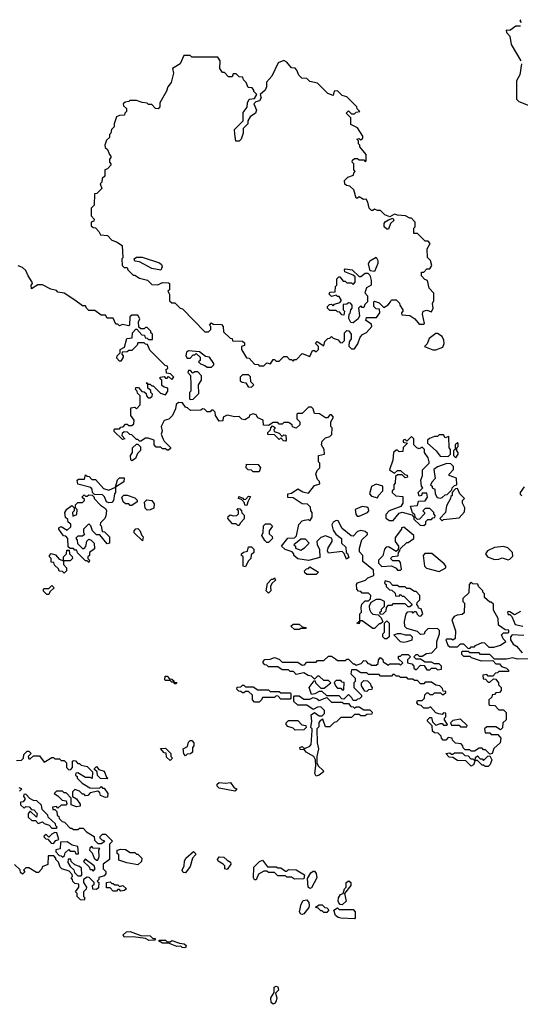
# Model space of a CAD drawing. Extents: x 2737958 to 2903317, y 894217 to 1030017.
# Tile 107 of 123: x 2861756 to 2865014, y 932472 to 938883. Entities that reach past the tile are written whole.
import ezdxf

# ---------------------------------------------------------------- set-up
doc = ezdxf.new("R2010")
doc.units = 0

msp = doc.modelspace()

# ---------------------------------------------------------------- linework, layer by layer
at = {"layer": '0CON05XD'}
for points in [[(2865017, 938883), (2865010, 938875), (2865020, 938865)], [(2865015, 938840), (2864985, 938840), (2864945, 938812.5), (2864922.5, 938815), (2864925, 938800), (2864946.4, 938776.4), (2864955, 938722.5), (2865016.2, 938615)], [(2863345, 936630), (2863365, 936650), (2863388.3, 936641.7), (2863405, 936670), (2863415, 936670), (2863425, 936660), (2863445, 936660), (2863475, 936690), (2863495, 936690), (2863511.7, 936671.7), (2863525, 936670), (2863535, 936660), (2863545, 936670), (2863558.3, 936671.7), (2863595, 936710), (2863645, 936690), (2863661.7, 936728.3), (2863675, 936730), (2863685, 936720), (2863700, 936735), (2863700, 936755), (2863680, 936775), (2863691.7, 936788.3), (2863735, 936760), (2863741.7, 936788.3), (2863761.7, 936808.3), (2863775, 936810), (2863785, 936820), (2863795, 936810), (2863828.3, 936798.3), (2863841.7, 936781.7), (2863855, 936780), (2863870, 936795), (2863870, 936845), (2863885, 936860), (2863898.3, 936858.3), (2863912.5, 936835), (2863912.5, 936805), (2863900, 936785), (2863898.3, 936758.3), (2863915, 936740), (2863935, 936740), (2863956.7, 936773.3), (2863972.5, 936815), (2863987, 936833), (2864013, 936847), (2864047.5, 936885), (2864045, 936900), (2864007.5, 936925), (2864012.5, 936945), (2864077, 936943), (2864100, 936975), (2864098.3, 936998.3), (2864075, 937000), (2864060, 937015), (2864060, 937045), (2864065, 937050), (2864095, 937040), (2864125, 937010), (2864153, 937027), (2864170, 937045), (2864175, 937060), (2864205, 937060), (2864228.3, 937038.3), (2864230, 937025), (2864250, 936995), (2864250, 936985), (2864240, 936975), (2864241.7, 936961.7), (2864295, 936957.5), (2864326.4, 936936.4), (2864355, 936900), (2864385, 936900), (2864390, 936905), (2864377.5, 936965), (2864382.5, 936985), (2864405, 936992.5), (2864435, 936980), (2864447.5, 937005), (2864442.5, 937035), (2864450, 937055), (2864451.7, 937101.7), (2864420, 937135), (2864410, 937185), (2864391.7, 937191.7), (2864370, 937215), (2864371.7, 937238.3), (2864385, 937240), (2864405, 937260), (2864425, 937260), (2864437, 937283), (2864430, 937315), (2864410, 937335), (2864408.3, 937391.7), (2864427.5, 937425), (2864415, 937440), (2864395, 937440), (2864345, 937490), (2864321.7, 937491.7), (2864320, 937525), (2864330, 937535), (2864330, 937565), (2864325, 937570), (2864305, 937590), (2864295, 937590), (2864267, 937607), (2864215, 937610), (2864195, 937617.5), (2864165, 937600), (2864133, 937613), (2864105, 937640), (2864085, 937640), (2864065, 937650), (2864055, 937640), (2864045, 937640), (2864030, 937655), (2864022.5, 937695), (2864010, 937715), (2863993, 937713), (2863965, 937730), (2863955, 937720), (2863945, 937720), (2863930, 937775), (2863905, 937800), (2863883, 937803), (2863871.7, 937811.7), (2863870, 937835), (2863891.7, 937858.3), (2863928.3, 937871.7), (2863930, 937885), (2863940, 937895), (2863930, 937905), (2863930, 937945), (2863920, 937955), (2863921.7, 937968.3), (2863935, 937980), (2863955, 937980), (2863965, 937970), (2863995, 937970), (2864005, 937960), (2864010, 937965), (2864010, 938005), (2863970, 938055), (2863970, 938065), (2863960, 938075), (2863960, 938095), (2863950, 938105), (2863965, 938110), (2863975, 938100), (2863988.3, 938111.7), (2863990, 938125), (2863955, 938180), (2863911.7, 938201.7), (2863910, 938245), (2863880, 938275), (2863895, 938290), (2863915, 938270), (2863935, 938270), (2863945, 938280), (2863970, 938285), (2863951.7, 938301.7), (2863950, 938315), (2863885, 938380), (2863855, 938390), (2863825, 938420), (2863801.7, 938418.3), (2863795, 938390), (2863761.7, 938401.7), (2863695, 938470), (2863645, 938480), (2863625, 938500), (2863591.7, 938501.7), (2863571.7, 938521.7), (2863560, 938555), (2863548.3, 938568.3), (2863525, 938570), (2863495, 938607.5), (2863475, 938617.5), (2863437, 938603), (2863397.5, 938515), (2863363, 938477), (2863362.5, 938445), (2863352.5, 938425), (2863320, 938395), (2863327.5, 938375), (2863317.5, 938355), (2863291.7, 938348.3), (2863280, 938335), (2863297, 938293), (2863290, 938275), (2863255, 938250), (2863240, 938225), (2863240, 938205), (2863210, 938175), (2863210, 938145), (2863197.5, 938105), (2863185, 938092.5), (2863161.7, 938091.7), (2863156.7, 938136.7), (2863153, 938167), (2863210, 938225), (2863210.7, 938279.3), (2863237, 938313), (2863238.3, 938341.7), (2863250, 938365), (2863285, 938370), (2863300, 938395), (2863280, 938415), (2863280, 938425), (2863268.3, 938438.3), (2863241.7, 938441.7), (2863230, 938475), (2863211.7, 938491.7), (2863208.3, 938508.3), (2863185, 938510), (2863165, 938530), (2863145, 938530), (2863138.3, 938511.7), (2863115, 938510), (2863088.3, 938538.3), (2863075, 938540), (2863057.5, 938565), (2863060, 938615), (2863045, 938640), (2862875, 938640), (2862865, 938650), (2862825, 938650), (2862800, 938595), (2862750, 938565), (2862756.7, 938535), (2862742.5, 938475), (2862720, 938445), (2862711.7, 938418.3), (2862668.3, 938341.7), (2862667.5, 938315), (2862657, 938303), (2862640, 938305), (2862615, 938330), (2862595, 938330), (2862585, 938340), (2862553, 938343), (2862515, 938357.5), (2862473, 938357), (2862465, 938350), (2862443, 938347), (2862430, 938335), (2862431.7, 938321.7), (2862450, 938305), (2862450, 938285), (2862440, 938275), (2862438.3, 938261.7), (2862405, 938260), (2862385, 938250), (2862370, 938205), (2862370, 938185), (2862353, 938167), (2862350, 938145), (2862340, 938135), (2862340, 938115), (2862321.7, 938098.3), (2862310, 938065), (2862311.7, 938051.7), (2862328.3, 938038.3), (2862340, 938005), (2862350, 937995), (2862350, 937985), (2862340, 937975), (2862340, 937955), (2862350, 937945), (2862350, 937935), (2862328.3, 937911.7), (2862310, 937905), (2862310, 937865), (2862291.7, 937848.3), (2862290, 937825), (2862280, 937815), (2862290, 937785), (2862258.3, 937751.7), (2862241.7, 937748.3), (2862240, 937675), (2862220, 937655), (2862220, 937605), (2862240, 937585), (2862238.3, 937571.7), (2862220, 937565), (2862221.7, 937541.7), (2862235, 937530), (2862248.3, 937528.3), (2862270, 937505), (2862281.7, 937481.7), (2862327, 937477), (2862355, 937447.5), (2862385, 937437.5), (2862423, 937413), (2862427.5, 937332.5), (2862420, 937325), (2862421.7, 937281.7), (2862435, 937270), (2862455, 937270), (2862460, 937255), (2862495, 937220), (2862505, 937220), (2862535, 937200), (2862586.7, 937186.7), (2862615, 937160), (2862655, 937157.5), (2862685, 937172.5), (2862725, 937170), (2862730, 937165), (2862730, 937125), (2862720, 937115), (2862730, 937095), (2862731.7, 937051.7), (2862745, 937040), (2862765, 937040), (2862800, 937005), (2862815, 937000), (2862961.7, 936851.7), (2862985, 936850), (2863000, 936865), (2863000, 936885), (2862990, 936895), (2863005, 936910), (2863015, 936900), (2863068.3, 936898.3), (2863080, 936885), (2863081.7, 936851.7), (2863125, 936810), (2863138.3, 936808.3), (2863141.7, 936791.7), (2863205, 936790), (2863218.3, 936778.3), (2863218.3, 936761.7), (2863200, 936755), (2863200, 936735), (2863231.7, 936681.7), (2863248.3, 936678.3), (2863285, 936640), (2863307, 936637), (2863315, 936630), (2863345, 936630)], [(2865022, 938595), (2865010, 938525), (2864990, 938485), (2864990, 938365), (2865005, 938350), (2865065, 938327.5)], [(2864155, 937520), (2864145, 937520), (2864127.5, 937535), (2864127.5, 937555), (2864133.6, 937566.4), (2864155, 937580), (2864185, 937590), (2864190, 937575), (2864170, 937555), (2864155, 937520)], [(2862591.7, 936158.3), (2862575, 936157.5), (2862545, 936140), (2862535, 936140), (2862525, 936150), (2862515, 936150), (2862485, 936180), (2862471.7, 936181.7), (2862458.3, 936198.3), (2862435, 936200), (2862421.7, 936188.3), (2862420, 936175), (2862440, 936155), (2862425, 936150), (2862371.7, 936201.7), (2862370, 936215), (2862375, 936220), (2862405, 936220), (2862415, 936230), (2862428.3, 936231.7), (2862445, 936250), (2862455, 936250), (2862465, 936240), (2862485, 936240), (2862498.3, 936251.7), (2862500, 936275), (2862480, 936305), (2862480, 936355), (2862505, 936360), (2862515, 936350), (2862540, 936375), (2862540, 936435), (2862521.7, 936451.7), (2862520, 936465), (2862510, 936475), (2862511.7, 936488.3), (2862528.3, 936488.3), (2862551.7, 936461.7), (2862565, 936460), (2862578.3, 936448.3), (2862580, 936435), (2862591.7, 936421.7), (2862605, 936420), (2862618.3, 936431.7), (2862620, 936445), (2862610, 936455), (2862608.3, 936468.3), (2862590, 936485), (2862590, 936510), (2862580, 936515), (2862585, 936520), (2862590, 936510), (2862605, 936510), (2862615, 936500), (2862625, 936500), (2862671.7, 936451.7), (2862705, 936440), (2862720, 936465), (2862720, 936485), (2862695, 936490), (2862681.7, 936501.7), (2862680, 936535), (2862670, 936545), (2862670, 936555), (2862695, 936560), (2862705, 936550), (2862715, 936550), (2862725, 936560), (2862745, 936540), (2862760, 936555), (2862738.3, 936578.3), (2862711.7, 936581.7), (2862710, 936605), (2862720, 936615), (2862718.3, 936628.3), (2862701.7, 936631.7), (2862601.7, 936731.7), (2862588.3, 936768.3), (2862575, 936770), (2862565, 936780), (2862525, 936780), (2862520, 936765), (2862485, 936730), (2862465, 936730), (2862455, 936720), (2862421.7, 936718.3), (2862420, 936705), (2862430, 936695), (2862430, 936685), (2862415, 936660), (2862405, 936660), (2862388.3, 936678.3), (2862390, 936695), (2862410, 936715), (2862410, 936735), (2862438.3, 936751.7), (2862453, 936807), (2862488.3, 936811.7), (2862490, 936845), (2862511.7, 936868.3), (2862518.3, 936868.3), (2862551.7, 936831.7), (2862568.3, 936828.3), (2862571.7, 936811.7), (2862585, 936810), (2862595, 936800), (2862620, 936800), (2862620, 936835), (2862610, 936845), (2862610, 936855), (2862585, 936880), (2862575, 936880), (2862565, 936870), (2862545, 936870), (2862531.7, 936881.7), (2862530, 936915), (2862537.5, 936935), (2862525, 936960), (2862485, 936960), (2862471.7, 936948.3), (2862470, 936895), (2862465, 936890), (2862425, 936897.5), (2862405, 936890), (2862395, 936900), (2862381.7, 936901.7), (2862365, 936940), (2862325, 936940), (2862315, 936960), (2862285, 936960), (2862245, 936990), (2862205, 936990), (2862190, 937005), (2862185, 937020), (2862165, 937020), (2862115, 937057.5), (2862045, 937102.5), (2862005, 937110), (2861995, 937120), (2861958.3, 937128.3), (2861905, 937157.5), (2861873, 937157), (2861831.7, 937131.7), (2861830, 937155), (2861840, 937165), (2861837.5, 937175), (2861810, 937215), (2861795, 937250), (2861775, 937270), (2861745, 937280)], [(2862675, 937252.5), (2862615, 937263.3), (2862535, 937307.5), (2862505, 937310), (2862500, 937325), (2862515, 937337.5), (2862553, 937337), (2862665, 937300), (2862678.3, 937288.3), (2862682.5, 937275), (2862675, 937252.5)], [(2864065, 937242.5), (2864037, 937247), (2864026.4, 937293.6), (2864035, 937312.5), (2864075, 937336.7), (2864086.1, 937316.1), (2864086.7, 937295), (2864065, 937242.5)], [(2863925, 936910), (2863911.7, 936911.7), (2863898.3, 936938.3), (2863900, 936965), (2863907, 936973), (2863910, 936995), (2863920, 937005), (2863920, 937025), (2863908.3, 937038.3), (2863895, 937040), (2863885, 937030), (2863861.7, 937028.3), (2863860, 936995), (2863870, 936985), (2863865, 936960), (2863851.7, 936961.7), (2863838.3, 936978.3), (2863825, 936980), (2863815, 936990), (2863775, 936990), (2863760, 937005), (2863760, 937015), (2863771.7, 937028.3), (2863785, 937030), (2863795, 937020), (2863805, 937030), (2863838.3, 937041.7), (2863850, 937055), (2863835, 937080), (2863825, 937080), (2863815, 937090), (2863785, 937080), (2863770, 937095), (2863775, 937110), (2863808.3, 937111.7), (2863810, 937145), (2863820, 937155), (2863820, 937195), (2863831.7, 937208.3), (2863838.3, 937208.3), (2863860, 937180), (2863875, 937180), (2863885, 937170), (2863915, 937170), (2863925, 937160), (2863940, 937175), (2863938.3, 937208.3), (2863925, 937220), (2863871.7, 937241.7), (2863870, 937255), (2863875, 937260), (2863920, 937255), (2863965, 937210), (2863975, 937210), (2864005, 937232.5), (2864021.7, 937231.7), (2864035, 937220), (2864043.3, 937185), (2864042.5, 937155), (2864013.3, 937136.7), (2864002.5, 937105), (2864020, 937085), (2864020, 937045), (2864001.7, 937028.3), (2863995, 937010), (2863985, 937010), (2863975, 937020), (2863960, 937005), (2863967.5, 936955), (2863957.5, 936935), (2863925, 936910)], [(2864465, 936733.3), (2864509.3, 936750.7), (2864518.8, 936775), (2864516.4, 936796.4), (2864505, 936820), (2864475, 936840), (2864465, 936840), (2864421.7, 936808.3), (2864407, 936773), (2864390, 936755), (2864443.6, 936733.6), (2864465, 936733.3)], [(2863005, 936620), (2863020, 936635), (2863020, 936645), (2862990, 936685), (2862965, 936690), (2862925, 936720), (2862855, 936727.5), (2862841.7, 936718.3), (2862837.5, 936695), (2862845, 936680), (2862865, 936680), (2862885, 936700), (2862895, 936700), (2862905, 936710), (2862930, 936685), (2862930, 936665), (2862920, 936655), (2862931.7, 936641.7), (2862961.7, 936631.7), (2862975, 936620), (2863005, 936620)], [(2862865, 936410), (2862885, 936412.5), (2862921.7, 936448.3), (2862920, 936505), (2862940, 936535), (2862940, 936565), (2862915, 936590), (2862895, 936590), (2862882.5, 936582.5), (2862868.3, 936598.3), (2862855, 936600), (2862850, 936585), (2862867.5, 936567.5), (2862870, 936505), (2862870, 936465), (2862860, 936455), (2862860, 936415), (2862865, 936410)], [(2863265, 936490), (2863280, 936505), (2863260, 936525), (2863258.3, 936558.3), (2863245, 936570), (2863205, 936570), (2863190, 936555), (2863191.7, 936531.7), (2863203, 936523), (2863228.3, 936518.3), (2863243, 936493), (2863265, 936490)], [(2864570, 934205), (2864545, 934210), (2864528.3, 934191.7), (2864511.7, 934191.7), (2864500, 934205), (2864498.3, 934218.3), (2864478.3, 934238.3), (2864455, 934240), (2864441.7, 934251.7), (2864440, 934285), (2864410, 934315), (2864410, 934325), (2864425, 934340), (2864435, 934340), (2864441.7, 934311.7), (2864465, 934290), (2864495, 934300), (2864505, 934300), (2864515, 934290), (2864535, 934290), (2864540, 934295), (2864520, 934325), (2864520, 934335), (2864530, 934345), (2864528.3, 934368.3), (2864515, 934370), (2864505, 934360), (2864483, 934363), (2864465, 934370), (2864428.3, 934408.3), (2864415, 934400), (2864385, 934400), (2864368.3, 934418.3), (2864351.7, 934421.7), (2864340, 934435), (2864345, 934450), (2864375, 934450), (2864390, 934465), (2864391.7, 934488.3), (2864405, 934500), (2864415, 934500), (2864425, 934490), (2864445, 934490), (2864455, 934500), (2864495, 934500), (2864505, 934490), (2864515, 934490), (2864528.3, 934501.7), (2864528.3, 934508.3), (2864511.7, 934511.7), (2864508.3, 934528.3), (2864490, 934545), (2864465, 934550), (2864435, 934570), (2864395, 934570), (2864385, 934560), (2864365, 934560), (2864345, 934580), (2864325, 934580), (2864315, 934590), (2864285, 934590), (2864275, 934600), (2864235, 934600), (2864225, 934610), (2864205, 934610), (2864195, 934620), (2864185, 934620), (2864175, 934610), (2864105, 934610), (2864095, 934620), (2864025, 934620), (2864015, 934630), (2863975, 934630), (2863945, 934650), (2863915, 934650), (2863910, 934625), (2863940, 934595), (2863940, 934575), (2863930, 934565), (2863930, 934535), (2863980, 934485), (2863980, 934475), (2863968.3, 934461.7), (2863955, 934460), (2863945, 934450), (2863925, 934450), (2863918.3, 934468.3), (2863895, 934490), (2863865, 934460), (2863851.7, 934461.7), (2863835, 934480), (2863755, 934480), (2863725, 934510), (2863705, 934510), (2863677, 934493), (2863655, 934490), (2863640, 934535), (2863671.7, 934578.3), (2863678.3, 934578.3), (2863680, 934565), (2863715, 934530), (2863738.3, 934531.7), (2863780, 934565), (2863765, 934580), (2863735, 934580), (2863705, 934610), (2863695, 934610), (2863675, 934590), (2863655, 934610), (2863633, 934613), (2863605, 934630), (2863555, 934620), (2863538.3, 934638.3), (2863515, 934640), (2863505, 934650), (2863465, 934650), (2863435, 934670), (2863375, 934670), (2863365, 934680), (2863351.7, 934681.7), (2863340, 934695), (2863340, 934705), (2863351.7, 934718.3), (2863385, 934720), (2863415, 934730), (2863445, 934720), (2863465, 934700), (2863565, 934700), (2863595, 934680), (2863608.3, 934681.7), (2863625, 934700), (2863685, 934700), (2863695, 934710), (2863735, 934710), (2863765, 934740), (2863785, 934740), (2863811.7, 934721.7), (2863825, 934710), (2863875, 934710), (2863885, 934720), (2863895, 934720), (2863925, 934690), (2863935, 934690), (2863945, 934680), (2863978.3, 934691.7), (2863995, 934710), (2864008.3, 934708.3), (2864021.7, 934691.7), (2864035, 934690), (2864045, 934680), (2864075, 934680), (2864088.3, 934691.7), (2864090, 934715), (2864105, 934730), (2864118.3, 934718.3), (2864121.7, 934701.7), (2864155, 934680), (2864165, 934690), (2864225, 934690), (2864235, 934680), (2864250, 934695), (2864221.7, 934721.7), (2864221.7, 934738.3), (2864235, 934740), (2864245, 934750), (2864285, 934750), (2864300, 934735), (2864280, 934715), (2864280, 934695), (2864308.3, 934688.3), (2864320, 934675), (2864321.7, 934661.7), (2864335, 934650), (2864365, 934680), (2864388.3, 934678.3), (2864405, 934650), (2864425, 934650), (2864435, 934660), (2864465, 934660), (2864475, 934650), (2864500, 934655), (2864500, 934675), (2864485, 934690), (2864455, 934690), (2864435, 934700), (2864395, 934700), (2864365, 934720), (2864335, 934720), (2864320, 934735), (2864335, 934750), (2864345, 934750), (2864355, 934740), (2864375, 934740), (2864403, 934757), (2864438.3, 934761.7), (2864470, 934795), (2864470, 934835), (2864487.5, 934885), (2864487, 934907), (2864477, 934917), (2864425, 934920), (2864413, 934917), (2864391.7, 934898.3), (2864388.3, 934881.7), (2864365, 934880), (2864345, 934900), (2864275, 934920), (2864261.7, 934931.7), (2864260, 934965), (2864270, 935015), (2864281.7, 935028.3), (2864305, 935030), (2864315, 935020), (2864325, 935030), (2864335, 935030), (2864341.7, 935011.7), (2864355, 935000), (2864368.3, 935001.7), (2864380, 935015), (2864368.3, 935048.3), (2864351.7, 935051.7), (2864350, 935065), (2864340, 935075), (2864341.7, 935088.3), (2864360, 935105), (2864360, 935135), (2864335, 935160), (2864325, 935160), (2864295, 935180), (2864275, 935180), (2864265, 935190), (2864225, 935190), (2864215, 935200), (2864185, 935200), (2864165, 935220), (2864135, 935230), (2864130, 935215), (2864140, 935205), (2864141.7, 935191.7), (2864161.7, 935171.7), (2864178.3, 935168.3), (2864198.3, 935148.3), (2864201.7, 935131.7), (2864225, 935130), (2864235, 935140), (2864245, 935130), (2864255, 935130), (2864308.3, 935078.3), (2864308.3, 935071.7), (2864295, 935060), (2864285, 935060), (2864265, 935080), (2864185, 935080), (2864175, 935070), (2864151.7, 935068.3), (2864140, 935055), (2864138.3, 935031.7), (2864118.3, 935011.7), (2864105, 935010), (2864100, 935025), (2864110, 935035), (2864110, 935045), (2864130, 935065), (2864130, 935095), (2864105, 935107.5), (2864075, 935107.5), (2864041.7, 935088.3), (2864030, 935065), (2864033, 935043), (2864040, 935025), (2864053, 935013), (2864088.3, 935008.3), (2864108.3, 934988.3), (2864118.3, 934961.7), (2864105, 934950), (2864095, 934950), (2864065, 934920), (2864055, 934920), (2863985, 934970), (2863970, 934970), (2863965, 934950), (2863950, 934955), (2863970, 934970), (2863970, 935015), (2863980, 935025), (2863977.5, 935055), (2863983, 935077), (2864005, 935100), (2864025, 935100), (2864038.3, 935111.7), (2864040, 935135), (2864025, 935150), (2863985, 935150), (2863975, 935160), (2863961.7, 935161.7), (2863950, 935175), (2863947.5, 935205), (2863955, 935217.5), (2864007, 935233), (2864021.7, 935248.3), (2864060, 935265), (2864058.3, 935298.3), (2863990, 935355), (2863990, 935395), (2863968.3, 935418.3), (2863968.3, 935441.7), (2863983, 935497), (2864018.3, 935531.7), (2864018.3, 935538.3), (2864005, 935550), (2863975, 935557.5), (2863955, 935550), (2863925, 935520), (2863913, 935523), (2863855, 935570), (2863829.3, 935619.3), (2863815, 935622.5), (2863795, 935612.5), (2863786.7, 935595), (2863795, 935560), (2863813.6, 935533.6), (2863850, 935505), (2863850, 935475), (2863878.3, 935448.3), (2863880, 935415), (2863888.3, 935408.3), (2863898.3, 935381.7), (2863881.7, 935371.7), (2863868.3, 935408.3), (2863855, 935420), (2863765, 935410), (2863760, 935425), (2863763.3, 935445), (2863790, 935485), (2863789.3, 935499.3), (2863785, 935507.5), (2863745, 935523.3), (2863715, 935512.5), (2863690, 935485), (2863692.5, 935465), (2863707.5, 935435), (2863708.3, 935381.7), (2863635, 935362.5), (2863565, 935372.5), (2863540, 935395), (2863540, 935405), (2863528.3, 935418.3), (2863483, 935433), (2863460, 935455), (2863501.7, 935508.3), (2863545, 935510), (2863558.3, 935521.7), (2863573.3, 935596.7), (2863595, 935620), (2863610, 935625), (2863635, 935630), (2863645, 935620), (2863660, 935645), (2863660, 935675), (2863650, 935685), (2863648.3, 935708.3), (2863628.3, 935728.3), (2863595, 935730), (2863535, 935770), (2863501.7, 935771.7), (2863500, 935795), (2863525, 935800), (2863565, 935827.5), (2863598.3, 935808.3), (2863635, 935800), (2863675, 935850), (2863708.3, 935861.7), (2863707, 935877), (2863695, 935890), (2863682.5, 935925), (2863691.7, 935948.3), (2863710, 935965), (2863710, 935995), (2863700, 936005), (2863700, 936045), (2863740, 936055), (2863737.5, 936085), (2863720, 936115), (2863725, 936140), (2863745, 936160), (2863775, 936170), (2863787, 936183), (2863790, 936225), (2863780, 936235), (2863780, 936265), (2863797.5, 936295), (2863785, 936310), (2863775, 936310), (2863758.3, 936291.7), (2863745, 936290), (2863707, 936317), (2863675, 936320), (2863665, 936350), (2863655, 936360), (2863635, 936360), (2863595, 936320), (2863565, 936320), (2863560, 936315), (2863560, 936285), (2863580, 936265), (2863580, 936245), (2863555, 936222.5), (2863531.7, 936231.7), (2863530, 936245), (2863505, 936260), (2863475, 936260), (2863465, 936250), (2863445, 936250), (2863435, 936260), (2863405, 936260), (2863375, 936240), (2863343, 936243), (2863340, 936275), (2863305, 936290), (2863295, 936310), (2863275, 936317.5), (2863251.7, 936308.3), (2863250, 936295), (2863221.7, 936278.3), (2863201.7, 936281.7), (2863185, 936300), (2863155, 936297.5), (2863105, 936307.5), (2863080, 936295), (2863078.3, 936271.7), (2863055, 936270), (2863030, 936305), (2863028.3, 936328.3), (2863015, 936340), (2863005, 936340), (2862995, 936330), (2862975, 936330), (2862958.3, 936348.3), (2862945, 936350), (2862935, 936340), (2862868.3, 936338.3), (2862847, 936357), (2862835, 936360), (2862815, 936387.5), (2862788.3, 936391.7), (2862773.3, 936376.7), (2862770, 936350), (2862750, 936305), (2862727, 936283), (2862695, 936272.5), (2862677.5, 936235), (2862682.5, 936205), (2862677.5, 936185), (2862686.4, 936156.4), (2862695, 936140), (2862738.3, 936098.3), (2862738.3, 936091.7), (2862725, 936080), (2862715, 936080), (2862705, 936090), (2862685, 936090), (2862675, 936100), (2862645, 936100), (2862630, 936115), (2862630, 936145), (2862591.7, 936158.3)], [(2863485, 936140), (2863471.7, 936141.7), (2863455, 936160), (2863445, 936150), (2863415, 936180), (2863371.7, 936181.7), (2863370, 936195), (2863388.3, 936211.7), (2863390, 936225), (2863401.7, 936238.3), (2863420, 936225), (2863410, 936215), (2863411.7, 936201.7), (2863445, 936190), (2863465, 936170), (2863475, 936180), (2863488.3, 936178.3), (2863490, 936145), (2863485, 936140)], [(2864385, 935590), (2864398.3, 935601.7), (2864400, 935615), (2864411.7, 935628.3), (2864435, 935630), (2864445, 935640), (2864458.3, 935641.7), (2864460, 935655), (2864450, 935665), (2864450, 935675), (2864425, 935700), (2864395, 935700), (2864380, 935685), (2864390, 935675), (2864390, 935665), (2864358.3, 935631.7), (2864345, 935630), (2864331.7, 935641.7), (2864328.3, 935658.3), (2864311.7, 935671.7), (2864300, 935715), (2864345, 935720), (2864351.7, 935748.3), (2864395, 935750), (2864410, 935775), (2864405, 935800), (2864375, 935800), (2864370, 935785), (2864355, 935780), (2864350, 935805), (2864380, 935835), (2864370, 935845), (2864367.5, 935885), (2864377.5, 935915), (2864378.3, 935951.7), (2864420, 935995), (2864420, 936005), (2864415, 936030), (2864390, 936065), (2864390, 936085), (2864375, 936100), (2864355, 936090), (2864340, 936095), (2864320, 936115), (2864320, 936155), (2864305, 936170), (2864275, 936140), (2864265, 936150), (2864252.5, 936145), (2864251.7, 936131.7), (2864280, 936125), (2864251.7, 936098.3), (2864248.3, 936071.7), (2864225, 936070), (2864215, 936080), (2864205, 936080), (2864187.5, 936065), (2864183.3, 936015), (2864161.7, 935951.7), (2864195, 935930), (2864215, 935947.5), (2864235, 935947.5), (2864261.7, 935921.7), (2864278.3, 935918.3), (2864280, 935905), (2864265, 935900), (2864245, 935920), (2864215, 935920), (2864201.7, 935908.3), (2864200, 935865), (2864190, 935855), (2864190, 935825), (2864180, 935815), (2864180, 935805), (2864203, 935783), (2864248.3, 935778.3), (2864250, 935735), (2864237, 935713), (2864160, 935685), (2864138.3, 935661.7), (2864138.3, 935638.3), (2864163, 935623), (2864187, 935623), (2864225, 935670), (2864245, 935677.5), (2864308.3, 935658.3), (2864320, 935645), (2864321.7, 935631.7), (2864361.7, 935591.7), (2864385, 935590)], [(2864545, 936040), (2864560, 936055), (2864560, 936085), (2864550, 936095), (2864548.3, 936168.3), (2864525, 936160), (2864515, 936180), (2864485, 936180), (2864475, 936170), (2864455, 936170), (2864423, 936157), (2864410, 936145), (2864410, 936125), (2864466.4, 936076.4), (2864491.7, 936041.7), (2864545, 936040)], [(2864595, 936030), (2864610, 936055), (2864610, 936065), (2864600, 936075), (2864600, 936095), (2864610, 936105), (2864610, 936125), (2864605, 936127.5), (2864590, 936115), (2864590, 936085), (2864580, 936075), (2864580, 936045), (2864595, 936030)], [(2862485, 936010), (2862478.3, 936018.3), (2862477.5, 936045), (2862490, 936065), (2862490, 936095), (2862515, 936120), (2862525, 936120), (2862541.7, 936101.7), (2862541.7, 936078.3), (2862521.7, 936058.3), (2862510, 936025), (2862485, 936010)], [(2863315, 935940), (2863275, 935940), (2863265, 935950), (2863241.7, 935951.7), (2863230, 935965), (2863231.7, 935988.3), (2863307, 935987), (2863322.5, 935965), (2863315, 935940)], [(2864495, 935767.5), (2864505, 935772.5), (2864525, 935790), (2864538.3, 935791.7), (2864568.3, 935821.7), (2864570, 935835), (2864585, 935850), (2864600, 935855), (2864598.3, 935898.3), (2864550, 935915), (2864550, 935925), (2864580, 935955), (2864580, 935975), (2864561.7, 935991.7), (2864535, 935992.5), (2864475, 935972.5), (2864450, 935955), (2864460, 935895), (2864440, 935875), (2864430, 935855), (2864440, 935845), (2864440, 935835), (2864456.7, 935826.7), (2864460, 935795), (2864471.7, 935771.7), (2864495, 935767.5)], [(2862335, 935737.5), (2862320, 935745), (2862307, 935777), (2862295, 935790), (2862241.7, 935791.7), (2862230, 935805), (2862227, 935827), (2862218.3, 935838.3), (2862135, 935860), (2862130, 935885), (2862138.3, 935891.7), (2862178.3, 935891.7), (2862185, 935920), (2862195, 935910), (2862208.3, 935908.3), (2862225, 935890), (2862248.3, 935888.3), (2862301.7, 935831.7), (2862335, 935820), (2862380, 935840), (2862393, 935887), (2862405, 935900), (2862435, 935900), (2862432.5, 935875), (2862380, 935840), (2862380, 935805), (2862373, 935797), (2862367, 935753), (2862355, 935740), (2862335, 935737.5)], [(2864085, 935770), (2864090, 935785), (2864120, 935815), (2864120, 935845), (2864075, 935860), (2864046.4, 935843.6), (2864033.3, 935795), (2864045, 935780), (2864085, 935770)], [(2864505, 935620), (2864515, 935630), (2864615, 935640), (2864650.7, 935679.3), (2864653.3, 935705), (2864637.5, 935735), (2864638.3, 935751.7), (2864650, 935765), (2864620, 935795), (2864605, 935830), (2864591.7, 935828.3), (2864570, 935805), (2864570, 935785), (2864561.7, 935778.3), (2864560, 935765), (2864533, 935717), (2864526.2, 935673.8), (2864490, 935635), (2864505, 935620)], [(2865039.3, 935840.7), (2865013.3, 935805), (2865013, 935793), (2865023, 935783)], [(2862205, 935350), (2862195, 935360), (2862185, 935360), (2862131.7, 935411.7), (2862128.3, 935428.3), (2862115, 935430), (2862105, 935440), (2862085, 935440), (2862071.7, 935451.7), (2862070, 935505), (2862055, 935520), (2862041.7, 935521.7), (2862010, 935565), (2862010, 935575), (2862025, 935582.5), (2862065, 935560), (2862088.3, 935581.7), (2862088.3, 935598.3), (2862071.7, 935611.7), (2862068.3, 935628.3), (2862053, 935643), (2862050, 935675), (2862063.6, 935696.4), (2862095, 935720), (2862110, 935705), (2862110, 935685), (2862100, 935675), (2862101.7, 935651.7), (2862128.3, 935661.7), (2862130, 935695), (2862120, 935705), (2862120, 935725), (2862135, 935740), (2862165, 935740), (2862178.3, 935751.7), (2862178.3, 935758.3), (2862160, 935775), (2862175, 935790), (2862185, 935780), (2862195, 935780), (2862205, 935790), (2862228.3, 935788.3), (2862240, 935775), (2862240, 935765), (2862281.7, 935721.7), (2862315, 935700), (2862320, 935685), (2862317, 935653), (2862310, 935635), (2862281.7, 935608.3), (2862280, 935595), (2862287, 935587), (2862291.7, 935551.7), (2862308.3, 935548.3), (2862340, 935515), (2862340, 935475), (2862325, 935470), (2862278.3, 935528.3), (2862255, 935530), (2862230, 935555), (2862218.3, 935588.3), (2862205, 935600), (2862170, 935565), (2862170, 935545), (2862178.3, 935531.7), (2862165, 935520), (2862135, 935520), (2862121.7, 935508.3), (2862130, 935495), (2862131.7, 935471.7), (2862165, 935440), (2862175, 935440), (2862187, 935453), (2862192.5, 935487.5), (2862205, 935500), (2862220, 935495), (2862240, 935475), (2862241.7, 935438.3), (2862210, 935415), (2862210, 935395), (2862200, 935385), (2862200, 935375), (2862210, 935365), (2862205, 935350)], [(2862485, 935720), (2862475, 935720), (2862465, 935730), (2862445, 935730), (2862430, 935745), (2862420, 935775), (2862433, 935787), (2862455, 935787.5), (2862505, 935770), (2862520, 935755), (2862520, 935745), (2862485, 935720)], [(2862585, 935690), (2862573, 935703), (2862568.3, 935741.7), (2862583, 935757), (2862615, 935752.5), (2862631.7, 935731.7), (2862628.3, 935701.7), (2862605, 935692.5), (2862585, 935690)], [(2863235, 935720), (2863221.7, 935721.7), (2863218.3, 935738.3), (2863198.3, 935758.3), (2863180, 935765), (2863181.7, 935778.3), (2863208.3, 935768.3), (2863215, 935760), (2863228.3, 935761.7), (2863245, 935780), (2863258.3, 935778.3), (2863240, 935745), (2863235, 935720)], [(2863185, 935590), (2863175, 935590), (2863165, 935600), (2863141.7, 935601.7), (2863110, 935635), (2863111.7, 935648.3), (2863125, 935660), (2863145, 935652.5), (2863170, 935655), (2863180, 935665), (2863180, 935685), (2863170, 935695), (2863175, 935700), (2863188.3, 935698.3), (2863200, 935685), (2863201.7, 935671.7), (2863217.5, 935657.5), (2863217, 935633), (2863190, 935605), (2863185, 935590)], [(2863965, 935650), (2864020, 935675), (2864027.5, 935685), (2864025, 935700), (2864015, 935710), (2863985, 935712.5), (2863940, 935695), (2863943, 935663), (2863951.7, 935651.7), (2863965, 935650)], [(2862555, 935490), (2862501.7, 935541.7), (2862500, 935555), (2862511.7, 935568.3), (2862525, 935570), (2862538.3, 935558.3), (2862550, 935525), (2862560, 935515), (2862555, 935490)], [(2863375, 935480), (2863365, 935480), (2863351.7, 935491.7), (2863332.5, 935525), (2863340, 935545), (2863343, 935587), (2863355, 935600), (2863385, 935600), (2863400, 935585), (2863380, 935555), (2863380, 935535), (2863398.3, 935518.3), (2863400, 935505), (2863375, 935480)], [(2864235, 935300), (2864240, 935305), (2864235, 935350), (2864225, 935360), (2864185, 935360), (2864170, 935375), (2864183, 935387), (2864218.3, 935391.7), (2864220, 935415), (2864230, 935425), (2864231.7, 935438.3), (2864275, 935480), (2864285, 935480), (2864320, 935505), (2864320, 935525), (2864255, 935580), (2864240, 935575), (2864240, 935565), (2864198.3, 935511.7), (2864200, 935485), (2864220, 935455), (2864218.3, 935431.7), (2864205, 935420), (2864155, 935450), (2864141.7, 935448.3), (2864130, 935435), (2864118.3, 935391.7), (2864090, 935365), (2864090, 935345), (2864113, 935323), (2864175, 935327.5), (2864205, 935312.5), (2864215, 935300), (2864235, 935300)], [(2863585, 935430), (2863610, 935445), (2863640, 935475), (2863615, 935500), (2863585, 935500), (2863540, 935465), (2863550, 935455), (2863551.7, 935441.7), (2863585, 935430)], [(2862045, 935280), (2862035, 935290), (2862011.7, 935291.7), (2862008.3, 935308.3), (2861981.7, 935331.7), (2861978.3, 935348.3), (2861961.7, 935351.7), (2861960, 935375), (2861950, 935385), (2861950, 935395), (2861961.7, 935408.3), (2861988.3, 935398.3), (2862011.7, 935371.7), (2862040, 935360), (2862040, 935385), (2862060, 935405), (2862061.7, 935428.3), (2862078.3, 935428.3), (2862080, 935405), (2862098.3, 935388.3), (2862100, 935375), (2862085, 935360), (2862040, 935360), (2862040, 935335), (2862060, 935315), (2862060, 935295), (2862045, 935280)], [(2863225, 935320), (2863210, 935325), (2863210, 935385), (2863200, 935395), (2863200, 935405), (2863213, 935417), (2863238.3, 935421.7), (2863245, 935450), (2863265, 935450), (2863280, 935435), (2863280, 935415), (2863261.7, 935398.3), (2863260, 935375), (2863241.7, 935358.3), (2863225, 935320)], [(2864935, 935366.7), (2864945, 935370), (2864965, 935390), (2864963.6, 935413.6), (2864933.6, 935443.6), (2864905, 935452.5), (2864845, 935447.5), (2864800, 935425), (2864787.5, 935405), (2864800, 935385), (2864845, 935367.5), (2864875, 935370), (2864895, 935380), (2864935, 935366.7)], [(2864485, 935290), (2864530, 935315), (2864530, 935325), (2864519.3, 935339.3), (2864438.3, 935408.3), (2864391.7, 935408.3), (2864382.5, 935395), (2864390, 935325), (2864403, 935313), (2864485, 935290)], [(2863685, 935270), (2863625, 935270), (2863611.7, 935281.7), (2863610, 935295), (2863621.7, 935308.3), (2863635, 935310), (2863645, 935320), (2863700, 935285), (2863685, 935270)], [(2863375, 935150), (2863360, 935165), (2863368.3, 935211.7), (2863395, 935240), (2863405, 935240), (2863415, 935250), (2863420, 935235), (2863397.5, 935212.5), (2863388.3, 935191.7), (2863390, 935165), (2863375, 935150)], [(2861945, 935140), (2861931.7, 935141.7), (2861911.7, 935161.7), (2861910, 935175), (2861915, 935180), (2861945, 935180), (2861965, 935200), (2861980, 935185), (2861951.7, 935158.3), (2861945, 935140)], [(2864685, 934790), (2864695, 934800), (2864715, 934800), (2864721.7, 934808.3), (2864765, 934827.5), (2864780, 934825), (2864808.3, 934798.3), (2864841.7, 934798.3), (2864885, 934810), (2864920, 934835), (2864901.7, 934851.7), (2864891.7, 934878.3), (2864905, 934890), (2864935, 934890), (2864940, 934895), (2864938.3, 934908.3), (2864915, 934910), (2864871.7, 934941.7), (2864870, 934985), (2864838.3, 935038.3), (2864838.3, 935078.3), (2864825, 935090), (2864815, 935090), (2864781.7, 935121.7), (2864780, 935145), (2864770, 935155), (2864770, 935165), (2864741.7, 935191.7), (2864738.3, 935208.3), (2864705, 935210), (2864695, 935220), (2864680, 935205), (2864678.3, 935151.7), (2864640, 935115), (2864640, 935095), (2864650, 935085), (2864648.3, 935021.7), (2864635, 935010), (2864603, 935007), (2864583, 934997), (2864567.5, 934975), (2864592.5, 934905), (2864590, 934855), (2864575, 934842.5), (2864565, 934850), (2864535, 934850), (2864530, 934845), (2864541.7, 934811.7), (2864555, 934800), (2864605, 934800), (2864625, 934820), (2864645, 934820), (2864671.7, 934791.7), (2864685, 934790)], [(2865015, 935030), (2864975, 935007.5), (2864945, 935027.5), (2864935, 935030), (2864930, 935025), (2864935, 935010), (2864945, 935010), (2864958.3, 934998.3), (2864980, 934945), (2865030, 934935)], [(2863575, 934912.5), (2863545, 934912.5), (2863520, 934935), (2863535, 934947.5), (2863575, 934947.5), (2863595, 934930), (2863620, 934925), (2863615, 934920), (2863585, 934920), (2863575, 934912.5)], [(2864145, 934852.5), (2864133, 934853), (2864120, 934865), (2864120, 934885), (2864130, 934895), (2864130, 934955), (2864145, 934970), (2864160, 934955), (2864160, 934865), (2864145, 934852.5)], [(2864255, 934827.5), (2864235, 934832.5), (2864191.7, 934878.3), (2864215, 934887.5), (2864235, 934887.5), (2864265, 934877.5), (2864297, 934877), (2864310, 934865), (2864307, 934843), (2864275, 934833.3), (2864255, 934827.5)], [(2865037, 934873), (2864961.7, 934878.3), (2864950, 934865), (2864950, 934845), (2864967, 934817), (2864990, 934805), (2865025, 934760)], [(2865068.3, 934721.7), (2864995, 934720), (2864965, 934727.5), (2864925, 934720), (2864845, 934720), (2864815, 934750), (2864755, 934750), (2864745, 934760), (2864685, 934760), (2864675, 934770), (2864635, 934770), (2864630, 934765), (2864631.7, 934751.7), (2864645, 934740), (2864685, 934740), (2864695, 934730), (2864758.3, 934708.3), (2864835, 934710), (2864855, 934690), (2864878.3, 934688.3), (2864891.7, 934671.7), (2864925, 934660), (2864940, 934645), (2864935, 934640), (2864875, 934640), (2864865, 934630), (2864851.7, 934628.3), (2864835, 934610), (2864805, 934610), (2864795, 934620), (2864770, 934615), (2864771.7, 934591.7), (2864788.3, 934588.3), (2864805, 934570), (2864815, 934570), (2864838.3, 934591.7), (2864855, 934590), (2864872.5, 934565), (2864872.5, 934552.5), (2864890, 934535), (2864890, 934515), (2864878.3, 934501.7), (2864855, 934500), (2864845, 934490), (2864831.7, 934488.3), (2864828.3, 934471.7), (2864810, 934455), (2864810, 934425), (2864815, 934420), (2864848.3, 934418.3), (2864875, 934390), (2864905, 934390), (2864921.7, 934371.7), (2864922.5, 934325), (2864900, 934305), (2864897, 934273), (2864885, 934260), (2864855, 934280), (2864795, 934280), (2864780, 934265), (2864785, 934240), (2864815, 934240), (2864825, 934230), (2864868.3, 934228.3), (2864886.7, 934205), (2864882.5, 934175), (2864841.7, 934138.3), (2864830, 934105), (2864815, 934100), (2864788.3, 934128.3), (2864775, 934130), (2864765, 934140), (2864745, 934140), (2864715, 934120), (2864695, 934120), (2864685, 934130), (2864655, 934130), (2864641.7, 934141.7), (2864640, 934155), (2864628.3, 934168.3), (2864591.7, 934171.7), (2864571.7, 934191.7), (2864570, 934205)], [(2862775, 934560), (2862765, 934560), (2862760, 934570), (2862745, 934570), (2862735, 934580), (2862705, 934580), (2862700, 934585), (2862701.7, 934608.3), (2862715, 934610), (2862731.7, 934591.7), (2862745, 934590), (2862758.3, 934578.3), (2862760, 934570), (2862778.3, 934568.3), (2862775, 934560)], [(2863315, 934440), (2863285, 934440), (2863270, 934455), (2863270, 934485), (2863245, 934510), (2863225, 934510), (2863215, 934500), (2863205, 934500), (2863195, 934510), (2863181.7, 934511.7), (2863170, 934525), (2863171.7, 934538.3), (2863195, 934540), (2863205, 934550), (2863215, 934550), (2863225, 934540), (2863275, 934540), (2863305, 934520), (2863375, 934520), (2863385, 934510), (2863445, 934510), (2863455, 934500), (2863515, 934500), (2863520, 934495), (2863520, 934465), (2863515, 934460), (2863455, 934460), (2863438.3, 934478.3), (2863425, 934480), (2863415, 934470), (2863335, 934470), (2863330, 934455), (2863315, 934440)], [(2863865, 934520), (2863868.3, 934568.3), (2863855, 934570), (2863845, 934580), (2863815, 934580), (2863801.7, 934568.3), (2863810, 934545), (2863825, 934530), (2863845, 934530), (2863855, 934520), (2863865, 934520)], [(2864015, 934510), (2864001.7, 934511.7), (2863980, 934545), (2863980, 934565), (2863995, 934580), (2864018.3, 934578.3), (2864038.3, 934558.3), (2864040, 934545), (2864050, 934535), (2864048.3, 934521.7), (2864025, 934520), (2864015, 934510)], [(2863685, 933957.5), (2863676.2, 933975), (2863682.5, 934025), (2863680, 934065), (2863670, 934085), (2863620, 934115), (2863608.3, 934128.3), (2863581.7, 934131.7), (2863580, 934145), (2863595, 934150), (2863605, 934140), (2863615, 934140), (2863645, 934152.5), (2863652.5, 934165), (2863660, 934255), (2863660, 934265), (2863650, 934275), (2863656.7, 934315), (2863653, 934357), (2863675, 934372.5), (2863705, 934350), (2863725, 934350), (2863740, 934365), (2863740, 934385), (2863715, 934410), (2863695, 934407.5), (2863665, 934392.5), (2863625, 934420), (2863565, 934420), (2863540, 934445), (2863540, 934475), (2863545, 934480), (2863575, 934480), (2863605, 934460), (2863645, 934460), (2863665, 934470), (2863691.7, 934461.7), (2863705, 934450), (2863755, 934470), (2863785, 934440), (2863855, 934440), (2863865, 934430), (2863895, 934430), (2863911.7, 934411.7), (2863925, 934410), (2863935, 934400), (2863945, 934410), (2863965, 934410), (2863995, 934390), (2864035, 934390), (2864050, 934375), (2864048.3, 934361.7), (2864015, 934360), (2864005, 934350), (2863975, 934350), (2863965, 934360), (2863935, 934360), (2863915, 934340), (2863845, 934340), (2863818.3, 934311.7), (2863801.7, 934308.3), (2863775, 934280), (2863745, 934280), (2863728.3, 934328.3), (2863711.7, 934318.3), (2863703, 934307), (2863701.7, 934278.3), (2863690, 934265), (2863692.5, 934175), (2863700, 934135), (2863690, 934085), (2863690, 934045), (2863697.5, 934025), (2863730, 933995), (2863732.5, 933985), (2863705, 933963.3), (2863685, 933957.5)], [(2863548.3, 934258.3), (2863535, 934270), (2863501.7, 934281.7), (2863490, 934295), (2863490, 934305), (2863505, 934320), (2863565, 934320), (2863591.7, 934291.7), (2863618.3, 934288.3), (2863620, 934275), (2863605, 934260), (2863548.3, 934258.3)], [(2864665, 934280), (2864668.3, 934288.3), (2864625, 934330), (2864575, 934320), (2864560, 934305), (2864565, 934290), (2864615, 934290), (2864625, 934280), (2864665, 934280)], [(2862735, 934060), (2862711.7, 934081.7), (2862708.3, 934108.3), (2862695, 934110), (2862671.7, 934138.3), (2862705, 934140), (2862740, 934105), (2862740, 934085), (2862750, 934075), (2862735, 934060)], [(2862835, 934090), (2862823, 934103), (2862820, 934135), (2862848.3, 934151.7), (2862855, 934180), (2862865, 934190), (2862875, 934190), (2862890, 934175), (2862890, 934155), (2862880, 934145), (2862880, 934115), (2862867, 934103), (2862845, 934100), (2862835, 934090)], [(2861735, 934060), (2861768.3, 934061.7), (2861780, 934075), (2861781.7, 934098.3), (2861805, 934120), (2861815, 934120), (2861830, 934105), (2861810, 934085), (2861815, 934070), (2861825, 934070), (2861845, 934090), (2861885, 934090), (2861915, 934050), (2861965, 934080), (2861975, 934080), (2861985, 934070), (2862015, 934070), (2862025, 934060), (2862045, 934060), (2862060, 934045), (2862060, 934015), (2862075, 934000), (2862088.3, 934001.7), (2862100, 934015), (2862100, 934055), (2862105, 934060), (2862118.3, 934058.3), (2862135, 934040), (2862145, 934040), (2862155, 934030), (2862195, 934020), (2862230, 933985), (2862228.3, 933941.7), (2862215, 933950), (2862185, 933950), (2862135, 933980), (2862121.7, 933978.3), (2862120, 933965), (2862130, 933955), (2862130, 933945), (2862161.7, 933911.7), (2862211.7, 933881.7), (2862275, 933880), (2862285, 933890), (2862295, 933880), (2862305, 933880), (2862330, 933845), (2862328.3, 933821.7), (2862315, 933820), (2862281.7, 933831.7), (2862278.3, 933848.3), (2862265, 933860), (2862215, 933850), (2862198.3, 933831.7), (2862185, 933830), (2862175, 933840), (2862165, 933840), (2862145, 933860), (2862115, 933870), (2862100, 933855), (2862100, 933825), (2862125, 933810), (2862150, 933775), (2862148.3, 933761.7), (2862125, 933757.5), (2862091.7, 933771.7), (2862090, 933815), (2862058.3, 933848.3), (2862045, 933850), (2862035, 933860), (2861995, 933860), (2861980, 933845), (2862005, 933830), (2862031.7, 933801.7), (2862058.3, 933798.3), (2862061.7, 933778.3), (2862055, 933770), (2862025, 933770), (2862005, 933750), (2861995, 933760), (2861970, 933755), (2861971.7, 933741.7), (2861985, 933740), (2861998.3, 933728.3), (2862000, 933705), (2862010, 933695), (2862011.7, 933681.7), (2862031.7, 933661.7), (2862048.3, 933658.3), (2862085, 933620), (2862095, 933620), (2862105, 933610), (2862135, 933610), (2862145, 933620), (2862168.3, 933618.3), (2862190, 933595), (2862240, 933565), (2862241.7, 933541.7), (2862265, 933520), (2862285, 933520), (2862310, 933535), (2862291.7, 933541.7), (2862280, 933555), (2862280, 933565), (2862295, 933580), (2862315, 933580), (2862360, 933535), (2862340, 933515), (2862340, 933415), (2862300, 933385), (2862300, 933355), (2862317, 933337), (2862317, 933323), (2862305, 933310), (2862271.7, 933298.3), (2862270, 933285), (2862260, 933275), (2862270, 933265), (2862268.3, 933231.7), (2862255, 933220), (2862231.7, 933221.7), (2862230, 933245), (2862240, 933255), (2862240, 933265), (2862208.3, 933298.3), (2862195, 933300), (2862170, 933285), (2862170, 933265), (2862190, 933235), (2862188.3, 933221.7), (2862170, 933205), (2862170, 933175), (2862180, 933165), (2862175, 933150)], [(2864805, 934020), (2864785, 934020), (2864775, 934030), (2864765, 934030), (2864735, 934060), (2864720, 934060), (2864708.3, 934031.7), (2864693, 934023), (2864658.3, 934058.3), (2864605, 934060), (2864575, 934080), (2864551.7, 934081.7), (2864530, 934105), (2864555, 934110), (2864565, 934100), (2864575, 934100), (2864585, 934110), (2864635, 934110), (2864651.7, 934091.7), (2864675, 934090), (2864691.7, 934071.7), (2864705, 934070), (2864715, 934060), (2864720, 934060), (2864721.7, 934078.3), (2864735, 934090), (2864751.7, 934071.7), (2864765, 934070), (2864775, 934060), (2864801.7, 934088.3), (2864815, 934090), (2864827.5, 934065), (2864817, 934033), (2864805, 934020)], [(2862325, 933940), (2862281.7, 933941.7), (2862261.7, 933961.7), (2862260, 933985), (2862241.7, 934001.7), (2862241.7, 934008.3), (2862255, 934020), (2862271.7, 934001.7), (2862305, 933990), (2862321.7, 933951.7), (2862330, 933945), (2862325, 933940)], [(2861755, 933860), (2861770, 933875), (2861751.7, 933881.7)], [(2863155, 933860), (2863055, 933880), (2863041.7, 933891.7), (2863040, 933905), (2863055, 933917.5), (2863095, 933912.5), (2863127, 933917), (2863151.7, 933881.7), (2863170, 933875), (2863155, 933860)], [(2861995, 933620), (2862000, 933625), (2861990, 933635), (2861988.3, 933648.3), (2861941.7, 933691.7), (2861940, 933705), (2861901.7, 933741.7), (2861898.3, 933768.3), (2861868.3, 933798.3), (2861845, 933800), (2861821.7, 933811.7), (2861795, 933840), (2861781.7, 933838.3), (2861780, 933825), (2861790, 933815), (2861790, 933805), (2861778.3, 933791.7), (2861761.7, 933788.3), (2861761.7, 933771.7), (2861785, 933750), (2861795, 933760), (2861818.3, 933758.3), (2861831.7, 933741.7), (2861848.3, 933738.3), (2861870, 933715), (2861865, 933690), (2861825, 933730), (2861810, 933715), (2861811.7, 933691.7), (2861835, 933670), (2861858.3, 933668.3), (2861875, 933650), (2861905, 933660), (2861915, 933650), (2861948.3, 933638.3), (2861965, 933620), (2861995, 933620)], [(2861975, 933520), (2861991.7, 933538.3), (2862010, 933545), (2861998.3, 933588.3), (2861985, 933590), (2861965, 933580), (2861945, 933560), (2861927, 933577), (2861915, 933570), (2861913, 933563), (2861925, 933550), (2861938.3, 933548.3), (2861961.7, 933521.7), (2861975, 933520)], [(2862035, 933430), (2862048.3, 933441.7), (2862051.7, 933458.3), (2862075, 933480), (2862085, 933470), (2862115, 933470), (2862121.7, 933451.7), (2862138.3, 933451.7), (2862135, 933500), (2862098.3, 933508.3), (2862065, 933530), (2862021.7, 933528.3), (2862020, 933485), (2861991.7, 933478.3), (2861990, 933465), (2862011.7, 933441.7), (2862025, 933440), (2862035, 933430)], [(2862265, 933410), (2862272.5, 933435), (2862270, 933475), (2862277, 933487), (2862235, 933490), (2862225, 933500), (2862211.7, 933488.3), (2862210, 933475), (2862228.3, 933458.3), (2862240, 933425), (2862255, 933410), (2862265, 933410)], [(2862175, 933150), (2862151.7, 933151.7), (2862130, 933175), (2862130, 933195), (2862120, 933205), (2862140, 933235), (2862140, 933255), (2862115, 933260), (2862101.7, 933271.7), (2862100, 933285), (2862090, 933295), (2862100, 933305), (2862098.3, 933318.3), (2862078.3, 933338.3), (2862030, 933355), (2862020, 933365), (2862008.3, 933398.3), (2861990, 933415), (2861990, 933425), (2861978.3, 933438.3), (2861941.7, 933438.3), (2861938.3, 933381.7), (2861901.7, 933368.3), (2861900, 933355), (2861878.3, 933331.7), (2861865, 933330), (2861815, 933360), (2861795, 933360), (2861780, 933345), (2861790, 933335), (2861775, 933320), (2861761.7, 933331.7), (2861758.3, 933348.3), (2861721.7, 933381.7)], [(2862525, 933380), (2862453, 933393), (2862401.7, 933411.7), (2862400, 933445), (2862390, 933455), (2862390, 933475), (2862415, 933482.5), (2862445, 933480), (2862475, 933460), (2862505, 933460), (2862515, 933450), (2862525, 933450), (2862550, 933425), (2862548.3, 933401.7), (2862525, 933380)], [(2862835, 933327.5), (2862820.7, 933330.7), (2862812.5, 933345), (2862826.7, 933375), (2862827.5, 933405), (2862837, 933423), (2862886.4, 933466.4), (2862900, 933455), (2862900, 933445), (2862880, 933425), (2862865, 933370), (2862835, 933327.5)], [(2862155, 933310), (2862160, 933315), (2862158.3, 933358.3), (2862145, 933370), (2862115, 933380), (2862091.7, 933401.7), (2862088.3, 933418.3), (2862071.7, 933418.3), (2862070, 933395), (2862085, 933370), (2862108.3, 933348.3), (2862111.7, 933331.7), (2862135, 933310), (2862155, 933310)], [(2862235, 933340), (2862247.5, 933355), (2862240, 933375), (2862181.7, 933418.3), (2862171.7, 933401.7), (2862208.3, 933368.3), (2862215, 933350), (2862225, 933350), (2862235, 933340)], [(2863105, 933350), (2863090, 933355), (2863090, 933375), (2863080, 933385), (2863047.5, 933405), (2863042.5, 933415), (2863055, 933432.5), (2863085, 933430), (2863105, 933410), (2863128.3, 933398.3), (2863130, 933385), (2863105, 933350)], [(2863295, 933282.5), (2863285, 933282.5), (2863277.5, 933295), (2863280, 933365), (2863317, 933403), (2863335, 933410), (2863368.3, 933368.3), (2863425, 933367.5), (2863435, 933360), (2863455, 933360), (2863485, 933340), (2863495, 933340), (2863505, 933350), (2863555, 933347.5), (2863610, 933315), (2863605, 933290), (2863545, 933287.5), (2863525, 933300), (2863495, 933300), (2863485, 933310), (2863435, 933310), (2863415, 933330), (2863375, 933330), (2863365, 933340), (2863345, 933340), (2863310, 933320), (2863295, 933282.5)], [(2863645, 933226.7), (2863633.3, 933235), (2863628.3, 933291.7), (2863650.7, 933329.3), (2863665, 933340), (2863675, 933340), (2863686.2, 933325), (2863688.8, 933295), (2863655, 933230), (2863645, 933226.7)], [(2862415, 933210), (2862405, 933220), (2862395, 933220), (2862385, 933210), (2862365, 933210), (2862345, 933230), (2862321.7, 933231.7), (2862320, 933265), (2862345, 933270), (2862355, 933260), (2862365, 933260), (2862375, 933250), (2862395, 933250), (2862405, 933240), (2862427, 933247), (2862450, 933225), (2862435, 933212.5), (2862415, 933210)], [(2863855, 933120), (2863841.7, 933121.7), (2863833, 933133), (2863827.5, 933145), (2863830, 933165), (2863843.6, 933186.4), (2863860, 933195), (2863870, 933225), (2863880, 933235), (2863880, 933265), (2863897, 933277), (2863910, 933265), (2863910, 933245), (2863870, 933195), (2863880, 933145), (2863855, 933120)], [(2863595, 933056.7), (2863585, 933060), (2863576.7, 933075), (2863586.7, 933125), (2863601.7, 933148.3), (2863625, 933152.5), (2863637.5, 933135), (2863640, 933115), (2863637, 933103), (2863605, 933062.5), (2863595, 933056.7)], [(2863755, 933070), (2863735, 933070), (2863725, 933080), (2863715, 933080), (2863698.3, 933098.3), (2863680, 933105), (2863705, 933120), (2863725, 933120), (2863741.7, 933101.7), (2863755, 933100), (2863768.3, 933088.3), (2863755, 933070)], [(2863935, 933030), (2863845, 933032.5), (2863828.3, 933038.3), (2863811.7, 933051.7), (2863800, 933085), (2863825, 933100), (2863835, 933090), (2863925, 933090), (2863940, 933075), (2863940, 933035), (2863935, 933030)], [(2862598.3, 932888.3), (2862575, 932900), (2862495, 932912.5), (2862435, 932910), (2862430, 932925), (2862450, 932945), (2862475, 932946.7), (2862545, 932920), (2862605, 932917.5), (2862621.7, 932901.7), (2862635, 932900), (2862640, 932895), (2862635, 932890), (2862598.3, 932888.3)], [(2862835, 932840), (2862813, 932843), (2862805, 932850), (2862778.3, 932848.3), (2862725, 932870), (2862685, 932870), (2862660, 932885), (2862665, 932890), (2862705, 932890), (2862715, 932880), (2862735, 932880), (2862745, 932887.5), (2862795, 932870), (2862827, 932867), (2862840, 932855), (2862835, 932840)], [(2863405, 932472.5), (2863392.5, 932485), (2863390, 932515), (2863411.7, 932548.3), (2863412.5, 932585), (2863425, 932590), (2863436.1, 932586.1), (2863440, 932565), (2863420, 932545), (2863428.8, 932515), (2863425.9, 932494.1), (2863419.2, 932480.8), (2863405, 932472.5)]]:
    msp.add_lwpolyline(points, dxfattribs=at)

doc.saveas('drawing.dxf')
